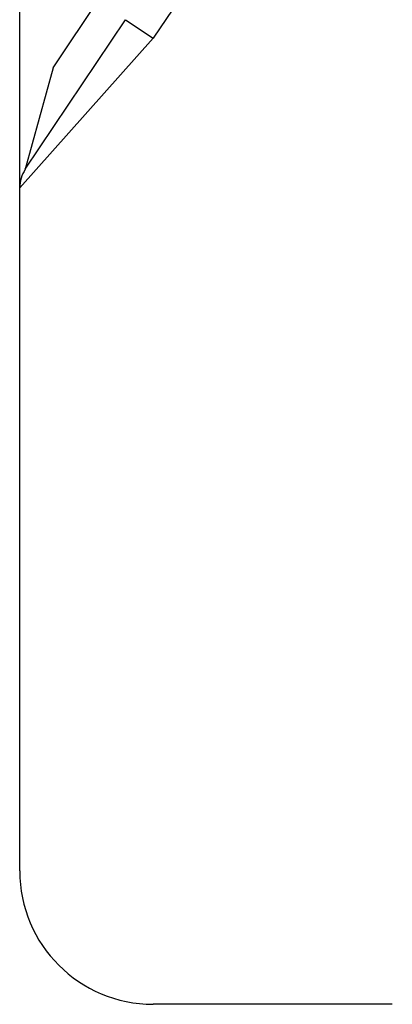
# Model space of a CAD drawing. Header units: millimetres. Extents: x 275 to 1805, y 43 to 1125.
# Tile 3 of 12: x 527 to 596, y 434 to 615. Entities that reach past the tile are written whole.
import ezdxf

# ---------------------------------------------------------------- set-up
doc = ezdxf.new("R2010")
doc.units = ezdxf.units.MM

msp = doc.modelspace()

# ---------------------------------------------------------------- linework, layer by layer
for p, q in [((533.504, 606.486), (554.976, 638.565)), ((527.367, 606.486), (527.367, 626.437)), ((556.701, 619.078), (551.913, 611.925)), ((528.404, 587.836), (546.814, 615.339)), ((546.814, 615.339), (551.913, 611.925)), ((551.913, 611.925), (527.367, 584.423)), ((527.367, 584.423), (527.367, 606.486)), ((533.504, 606.486), (528.404, 587.836)), ((527.367, 458.838), (527.367, 584.423)), ((595.931, 434.292), (551.913, 434.292))]:
    msp.add_line(p, q)
for centre, radius, start, end in [((533.504, 584.423), 6.136, 146.20323, 180), ((551.913, 458.838), 24.545, 180, 270)]:
    msp.add_arc(centre, radius, start, end)

doc.saveas('drawing.dxf')
